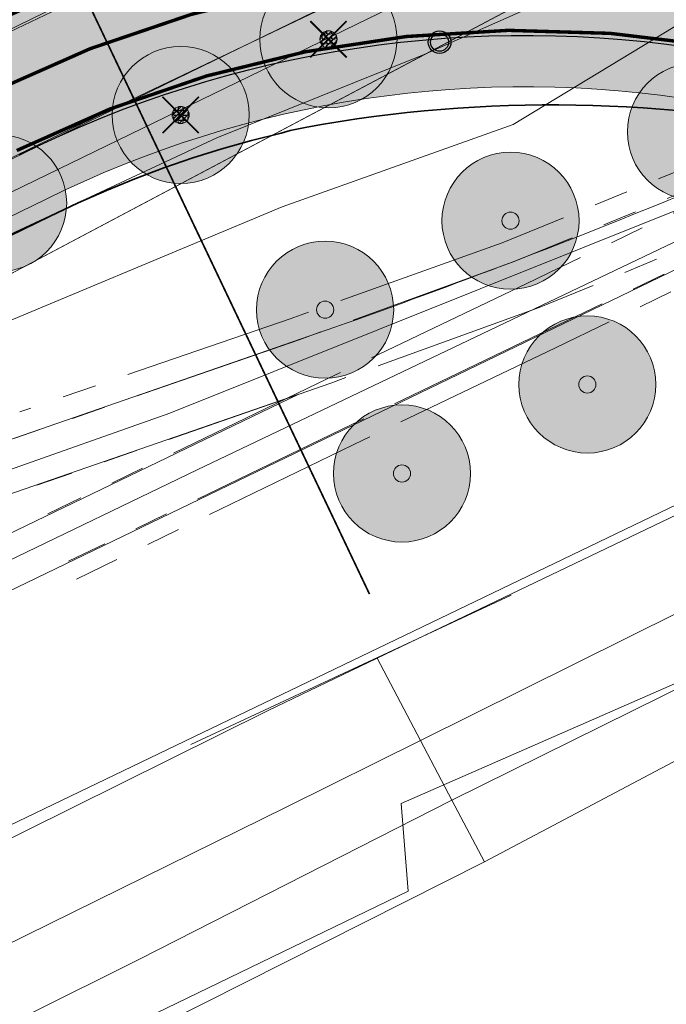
# Model space of a CAD drawing. Header units: metres. Extents: x 163543 to 168130, y 402678 to 405437.
# Tile 59 of 256: x 164428 to 164447, y 403392 to 403420. Entities that reach past the tile are written whole.
import ezdxf

# ---------------------------------------------------------------- set-up
doc = ezdxf.new("R2010")
doc.units = ezdxf.units.M
for name, pattern in [('X-CA190022.004-UO-ALM_Assen$0$AM-AS', [16, 10, -2, 2, -2]), ('X-CA190022.004-UO-DTM inmeting_v0.1$0$AM-AS', [16, 10, -2, 2, -2]), ('X-CA190022.004-UO-TXT_Tekst 1op200$0$AL-TEKENBLADGRENS', [11.5, 2.5, -1.5, 1, -1.5, 1, -1.5, 2.5])]:
    doc.linetypes.add(name, pattern=pattern)
doc.layers.get('0').update_dxf_attribs({"lineweight": 25})
for name, color, linetype, lineweight in [('X-CA190022.004-UO-ALM_Assen$0$N-WE-AM-AS_WEG-G', 10, 'X-CA190022.004-UO-ALM_Assen$0$AM-AS', 25), ('X-CA190022.004-UO-BGT_Ondergrond$0$GE_244_Taludlijn_Lijn_GEM', 253, 'Continuous', 9), ('X-CA190022.004-UO-BGT_Ondergrond$0$GE_251_SPRTrein_as_Lijn_GEM', 253, 'Continuous', 9), ('X-CA190022.004-UO-BGT_Ondergrond$0$GE_316_WGDFietspad_Vlak_GEM', 253, 'Continuous', 9), ('X-CA190022.004-UO-BGT_Ondergrond$0$GE_367_OWGBerm_groenvoorziening_grasenk_GEM', 253, 'Continuous', 9), ('X-CA190022.004-UO-BGT_Ondergrond$0$GE_401_OTDErf_Vlak_GEM', 253, 'Continuous', 9), ('X-CA190022.004-UO-BGT_Ondergrond$0$GE_421_OTDHalfverhard_gravel_Vlak_GEM', 253, 'Continuous', 9), ('X-CA190022.004-UO-BGT_Ondergrond$0$GE_504_WTDWaterloop_sloot_Vlak_GEM', 253, 'Continuous', 9), ('X-CA190022.004-UO-BGT_Ondergrond$0$GE_541_OWTOever_slootkant_Vlak_GEM', 253, 'Continuous', 9), ('X-CA190022.004-UO-DTM inmeting_v0.1$0$B-WE-AM-AS_DWARSLIGGER-G', 246, 'X-CA190022.004-UO-DTM inmeting_v0.1$0$AM-AS', 0), ('X-CA190022.004-UO-DTM inmeting_v0.1$0$B-WE-AM-AS_SPOOR-G', 246, 'X-CA190022.004-UO-DTM inmeting_v0.1$0$AM-AS', 0), ('X-CA190022.004-UO-DTM inmeting_v0.1$0$B-WE-GR-BOOM-S', 246, 'Continuous', 0), ('X-CA190022.004-UO-DTM inmeting_v0.1$0$B-WE-GW-TALUD_KRUIN-G', 246, 'Continuous', 0), ('X-CA190022.004-UO-DTM inmeting_v0.1$0$B-WE-GW-TALUD_TEEN-G', 246, 'Continuous', 0), ('X-CA190022.004-UO-DTM inmeting_v0.1$0$B-WE-VH-VERHARDING_ASFALT-G', 246, 'Continuous', 0), ('X-CA190022.004-UO-DWM_Beplanting$0$N-GV-GR-BOOM_SOLITAIR-G', 92, 'Continuous', 18), ('X-CA190022.004-UO-DWM_Beplanting$0$N-WE-GR-BOOM-S', 90, 'Continuous', 18), ('X-CA190022.004-UO-DWM_Snelfietsroute$0$N-WE-GW-BERM-G', 90, 'Continuous', 18), ('X-CA190022.004-UO-DWM_Snelfietsroute$0$N-WE-VH-KANTVERHARDING-G', 210, 'Continuous', 25), ('X-CA190022.004-UO-DWM_Snelfietsroute$0$N-WE-VW-MARKERING_LANGS_STREEP_DOORGETROKKEN_010-G', 7, 'Continuous', 0), ('X-CA190022.004-UO-GZM_Werkgrens_v0.2$0$N-WE-KG-GRENS_SYSTEEMGRENS-G', 7, 'X-CA190022.004-UO-GZM_Werkgrens_v0.2$0$KG-OG', 35), ('X-CA190022.004-UO-KAD_Percelen$0$B-WE-KG-GRENS_PERCEEL-GV', 150, 'Continuous', 9), ('X-CA190022.004-UO-TXT_Tekst 1op200$0$X-XX-AL-TEKENBLADGRENS-G', 7, 'X-CA190022.004-UO-TXT_Tekst 1op200$0$AL-TEKENBLADGRENS', 35), ('X-CA190022.004-UO-WHM_Putten en kolken combi_v0.1$0$N-WE-RI-PUT_BETON ASFALT-S', 7, 'Continuous', 25)]:
    doc.layers.add(name, color=color, linetype=linetype, lineweight=lineweight)
doc.layers.add('X-CA190022.004-UO-ARC_Arcering$0$N-GV-GR-GRAS-A-200 GRASMENGSEL M1', color=62, linetype='Continuous', lineweight=18, transparency=0.5)
doc.layers.add('X-CA190022.004-UO-ARC_Arcering$0$N-WE-VH-VERHARDING_ASFALT_ROOD-A', color=232, linetype='Continuous', lineweight=0, transparency=0.5)
for name, color, linetype in [('X-CA190022.004-UO-DWM_Beplanting$0$B-WE-GR-BOOM-S AFKOMSTIG UIT DTM_v0.4', 252, 'Continuous'), ('X-CA190022.004-UO-DWM_Beplanting$0$N-GV-GR-GRAS-A-200', 7, 'Continuous'), ('X-CA190022.004-UO-DWM_Beplanting$0$V-WE-GR-BOOM-S', 1, 'Continuous')]:
    doc.layers.add(name, color=color, linetype=linetype)
doc.linetypes.add('X-CA190022.004-UO-GZM_Werkgrens_v0.2$0$KG-OG', pattern='A,5.5,-1.5,[2,NLCS.SHX,S=0.5,R=0,X=0,Y=0],-1.5', length=8.5)

# ---------------------------------------------------------------- blocks, each defined once
blk = doc.blocks.new('X-CA190022.004-UO-DTM inmeting_v0.1$0$boom')
h = blk.add_hatch()
h.set_pattern_fill('ANSI31', color=256, scale=0.13)
h.set_pattern_definition([(45, (0, 0), (-0.2918583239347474, 0.2918583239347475), [])])
h.paths.add_polyline_path([(-1, 0, 1), (1, 0, 1)])
blk.add_circle((0, 0), 1)
blk = doc.blocks.new('X-CA190022.004-UO-DWM_Beplanting$0$sfr nieuwe boom')
at = {"layer": 'X-CA190022.004-UO-DWM_Beplanting$0$N-GV-GR-BOOM_SOLITAIR-G', "transparency": 33554470}
h = blk.add_hatch(color=256, dxfattribs=at)
h.dxf.hatch_style = 1
edge = h.paths.add_edge_path()
edge.add_arc((0, 0), 2, 0, 360)
at = {"layer": 'X-CA190022.004-UO-DWM_Beplanting$0$N-GV-GR-BOOM_SOLITAIR-G'}
h = blk.add_hatch(color=256, dxfattribs=at)
h.dxf.hatch_style = 1
edge = h.paths.add_edge_path()
edge.add_arc((0, 0), 0.25, 0, 360)
for radius in [2, 0.25]:
    blk.add_circle((0, 0), radius, dxfattribs=at)
blk = doc.blocks.new('X-CA190022.004-UO-DWM_Beplanting$0$SGR-BOOM_01-SO')
at = {"linetype": 'ByBlock', "lineweight": 18}
h = blk.add_hatch(color=0, dxfattribs=at)
h.dxf.hatch_style = 1
edge = h.paths.add_edge_path()
edge.add_arc((0, 0), 0.25, 0, 360)
at = {"color": 0, "linetype": 'ByBlock', "lineweight": 18}
for radius in [2, 0.25]:
    blk.add_circle((0, 0), radius, dxfattribs=at)
blk = doc.blocks.new('X-CA190022.004-UO-DWM_Beplanting$0$IMGEOBoom')
at = {"transparency": 33554457}
h = blk.add_hatch(color=256, dxfattribs=at)
h.dxf.hatch_style = 1
edge = h.paths.add_edge_path()
edge.add_arc((0, 0), 100, 0, 360)
edge = h.paths.add_edge_path(flags=17)
edge.add_arc((0, 0), 12.5, 0, 360)
h = blk.add_hatch()
h.set_pattern_fill('ANGLE', color=256)
h.set_pattern_definition([(0, (0, 0), (0, 6.985), [5.08, -1.905]), (90, (0, 0), (-6.985, 4.277078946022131e-16), [5.08, -1.905])])
edge = h.paths.add_edge_path(flags=17)
edge.add_arc((0, 0), 12.5, 0, 360)
at = {"layer": 'X-CA190022.004-UO-DWM_Beplanting$0$N-GV-GR-GRAS-A-200'}
h = blk.add_hatch(color=256, dxfattribs=at)
h.dxf.hatch_style = 1
edge = h.paths.add_edge_path(flags=17)
edge.add_arc((0, 0), 12.5, 0, 360)
at = {"xscale": 50, "yscale": 50, "zscale": 50}
blk.add_blockref('X-CA190022.004-UO-DWM_Beplanting$0$SGR-BOOM_01-SO', (0, 0), dxfattribs=at)
blk = doc.blocks.new('X-CA190022.004-UO-DWM_Beplanting$0$Te verwijderen boom')
at = {"ltscale": 0.1, "const_width": 0.05, "flags": 128}
for points in [[(-0.5303300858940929, 0.5303300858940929), (0.5303300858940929, -0.5303300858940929)], [(0.5303300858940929, 0.5303300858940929), (-0.5303300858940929, -0.5303300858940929)]]:
    blk.add_lwpolyline(points, dxfattribs=at)
blk = doc.blocks.new('X-CA190022.004-UO-WHM_Putten en kolken combi_v0.1$0$N-SRI-PUT_BETON-SO ASFALT')
at = {"lineweight": -3}
for radius in [2, 1.587588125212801]:
    blk.add_circle((0, 0), radius, dxfattribs=at)

msp = doc.modelspace()

# ---------------------------------------------------------------- hatches: boundary and pattern name
at = {"layer": 'X-CA190022.004-UO-ARC_Arcering$0$N-GV-GR-GRAS-A-200 GRASMENGSEL M1'}
h = msp.add_hatch(dxfattribs=at)
h.set_pattern_fill('AGR-GRAS_02-SO', color=256, scale=0.1, pattern_type=2)
h.set_pattern_definition([(0, (0, 0), (1, 1), [0.25, -0.75]), (0, (0.5499999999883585, 0.5999999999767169), (1, 1), [0.25, -0.75]), (90, (0.1000000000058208, 0.3499999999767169), (-1, 1), [0.25, -0.75]), (90, (0.5, 0.7000000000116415), (-1, 1), [0.25, -0.75]), (45, (0.2000000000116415, 0.7000000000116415), (0, 1.000000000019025), [0.25, -1.164213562]), (135, (0.5499999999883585, 0), (-1.000000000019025, 0), [0.25, -1.164213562]), (26.56505119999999, (0.25, 0.2999999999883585), (1.000000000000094, 4.000644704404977e-10), [0.25, -1.986067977]), (26.56505119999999, (0.7000000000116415, 0.7999999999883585), (1.000000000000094, 4.000644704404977e-10), [0.25, -1.986067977]), (63.43494882, (0.7000000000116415, 0), (5.099862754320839e-11, 1.000000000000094), [0.2499999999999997, -1.986067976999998]), (63.43494882, (0.25, 0.4500000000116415), (5.099862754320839e-11, 1.000000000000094), [0.2499999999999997, -1.986067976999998]), (63.43494882, (0.6000000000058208, 0.2000000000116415), (5.099862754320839e-11, 1.000000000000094), [0.2499999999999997, -1.986067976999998]), (116.5650512, (0, 0.5499999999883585), (-4.000648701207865e-10, 1.000000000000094), [0.2499999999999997, -1.986067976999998]), (153.43494882, (0.2000000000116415, 0.1500000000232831), (-1.000000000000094, 5.099898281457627e-11), [0.25, -1.986067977])])
edge = h.paths.add_edge_path()
edge.add_line((164477.9198786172, 403430.682123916), (164477.8331448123, 403430.8623383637))
edge.add_line((164477.8331448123, 403430.8623383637), (164478.0980021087, 403430.9898091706))
edge.add_line((164478.0980021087, 403430.9898091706), (164477.5572029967, 403431.5318702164))
edge.add_arc((164490.2134185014, 403443.6178211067), 17.49999999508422, 221.7040940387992, 223.6796640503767, ccw=False)
edge.add_line((164477.1480821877, 403431.9753562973), (164468.2774706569, 403427.7060987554))
edge.add_arc((164454.6168963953, 403456.0898742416), 31.50000000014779, 260.5963409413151, 295.70063201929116, ccw=False)
edge.add_arc((164443.1796800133, 403387.03199586), 38.49857487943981, 80.59600673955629, 116.5897901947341)
edge.add_line((164425.9477276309, 403421.4587308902), (164426.6171826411, 403420.1201368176))
edge.add_arc((164443.1794105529, 403386.9976197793), 37.03253337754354, 80.596894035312, 116.56639265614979, ccw=False)
edge.add_arc((164454.6168963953, 403456.0898742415), 33.00000000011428, 260.6046206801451, 295.7006320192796)
edge.add_line((164468.9279741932, 403426.3544903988), (164477.9198786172, 403430.682123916))
h = msp.add_hatch(dxfattribs=at)
h.set_pattern_fill('AGR-GRAS_02-SO', color=256, scale=0.1, pattern_type=2)
h.set_pattern_definition([(0, (0, 0), (1, 1), [0.25, -0.75]), (0, (0.5499999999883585, 0.5999999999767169), (1, 1), [0.25, -0.75]), (90, (0.1000000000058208, 0.3499999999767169), (-1, 1), [0.25, -0.75]), (90, (0.5, 0.7000000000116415), (-1, 1), [0.25, -0.75]), (45, (0.2000000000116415, 0.7000000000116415), (0, 1.000000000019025), [0.25, -1.164213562]), (135, (0.5499999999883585, 0), (-1.000000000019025, 0), [0.25, -1.164213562]), (26.56505119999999, (0.25, 0.2999999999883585), (1.000000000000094, 4.000644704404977e-10), [0.25, -1.986067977]), (26.56505119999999, (0.7000000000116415, 0.7999999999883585), (1.000000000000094, 4.000644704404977e-10), [0.25, -1.986067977]), (63.43494882, (0.7000000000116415, 0), (5.099862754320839e-11, 1.000000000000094), [0.2499999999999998, -1.986067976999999]), (63.43494882, (0.25, 0.4500000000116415), (5.099862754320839e-11, 1.000000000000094), [0.2499999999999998, -1.986067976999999]), (63.43494882, (0.6000000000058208, 0.2000000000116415), (5.099862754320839e-11, 1.000000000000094), [0.2499999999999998, -1.986067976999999]), (116.5650512, (0, 0.5499999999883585), (-4.000648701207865e-10, 1.000000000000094), [0.2499999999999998, -1.986067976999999]), (153.43494882, (0.2000000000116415, 0.1500000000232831), (-1.000000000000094, 5.099898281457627e-11), [0.25, -1.986067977])])
edge = h.paths.add_edge_path()
edge.add_line((164471.313153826, 403421.3985930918), (164482.7709181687, 403426.9129983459))
edge.add_line((164482.7709181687, 403426.9129983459), (164482.5024519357, 403427.1454897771))
edge.add_line((164482.5024519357, 403427.1454897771), (164481.7014991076, 403427.8410327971))
edge.add_line((164481.7014991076, 403427.8410327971), (164481.6841321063, 403427.8326743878))
edge.add_line((164481.6841321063, 403427.8326743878), (164481.5973983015, 403428.0128888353))
edge.add_line((164481.5973983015, 403428.0128888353), (164470.6626502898, 403422.7502014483))
edge.add_arc((164454.6168963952, 403456.0898742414), 37.00000000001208, 260.59634094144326, 295.7006320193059, ccw=False)
edge.add_arc((164443.1794430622, 403387.0017633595), 33.02844012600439, 80.60411488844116, 116.5691651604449)
edge.add_line((164428.4065544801, 403416.5422376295), (164429.0788023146, 403415.1980592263))
edge.add_arc((164443.1796778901, 403387.0317249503), 31.49884249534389, 80.59600917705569, 116.5938618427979, ccw=False)
edge.add_arc((164454.6168963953, 403456.0898742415), 38.5000000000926, 260.5963409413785, 295.7006320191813)
at = {"layer": 'X-CA190022.004-UO-ARC_Arcering$0$N-WE-VH-VERHARDING_ASFALT_ROOD-A'}
h = msp.add_hatch(color=256, dxfattribs=at)
h.dxf.hatch_style = 1
edge = h.paths.add_edge_path()
edge.add_line((164481.5973983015, 403428.0128888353), (164483.3995427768, 403428.8802268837))
edge.add_line((164483.3995427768, 403428.8802268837), (164483.6958866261, 403429.0228515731))
edge.add_line((164483.6958866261, 403429.0228515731), (164480.4067638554, 403431.8790147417))
edge.add_line((164480.4067638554, 403431.8790147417), (164479.7220230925, 403431.5494619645))
edge.add_line((164479.7220230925, 403431.5494619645), (164477.9198786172, 403430.6821239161))
edge.add_line((164477.9198786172, 403430.6821239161), (164468.9279741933, 403426.354490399))
edge.add_arc((164454.6168963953, 403456.0898742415), 33.00000000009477, 260.59634094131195, 295.70063201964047, ccw=False)
edge.add_arc((164443.1794105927, 403386.9976196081), 37.03253354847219, 80.60427228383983, 116.5663925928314)
edge.add_line((164426.6171826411, 403420.1201368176), (164428.4065544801, 403416.5422376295))
edge.add_arc((164443.1794432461, 403387.001762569), 33.02844091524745, 80.59542373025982, 116.5691648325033, ccw=False)
edge.add_arc((164454.6168963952, 403456.0898742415), 37.00000000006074, 260.6040996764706, 295.7006320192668)
edge.add_line((164470.6626502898, 403422.7502014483), (164481.5973983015, 403428.0128888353))

# ---------------------------------------------------------------- linework, layer by layer
at = {"layer": 'X-CA190022.004-UO-ALM_Assen$0$N-WE-AM-AS_WEG-G', "linetype": 'X-CA190022.004-UO-ALM_Assen$0$AM-AS', "lineweight": 18, "flags": 128}
msp.add_lwpolyline([(163996.3336493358, 403048.7078805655), (164190.428417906, 403269.7022139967, -0.04248648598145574), (164203.1301038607, 403281.900647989, -0.05950783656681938), (164394.9099900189, 403402.509361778, 0.004627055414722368), (164427.6093375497, 403418.3764426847, -0.1575725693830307), (164448.8982825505, 403421.5602137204, 0.1543805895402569), (164469.7953122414, 403424.5523459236), (164600.3150897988, 403487.369046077, -0.2096911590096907), (164620.3886000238, 403488.0752802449, 0.2093307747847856), (164640.4309921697, 403488.7665643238), (164764.0180252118, 403548.0366099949, -0.1493007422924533), (164778.4568812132, 403550.2301690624, 0.1996996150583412), (164797.0707545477, 403554.9547108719), (164807.4367029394, 403562.7175400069, 0.08719858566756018), (164813.3612815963, 403569.0256351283, -0.1361873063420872), (164823.4135919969, 403577.8419746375), (165121.4265764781, 403721.5335502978), (165178.771774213, 403748.854454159, -0.02762787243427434), (165181.3258110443, 403749.9024284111), (165206.7023570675, 403758.7117965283, -0.2281753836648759), (165222.2156522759, 403756.92710106, 0.2625260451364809), (165239.8769326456, 403756.0478409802), (165316.357038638, 403794.2949912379, -0.002955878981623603), (165321.6599724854, 403796.9078754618), (165454.6760993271, 403861.4737105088, 0.2337197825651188), (165465.5419418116, 403875.4828331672), (165466.0393278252, 403877.9301751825, -0.1382469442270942), (165476.4672373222, 403898.1944094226), (165483.3232835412, 403905.5400790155), (165502.0132482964, 403925.3181215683, 0.00270083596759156), (165511.6266676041, 403935.5312913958), (165520.3237442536, 403945.4553072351), (165525.6923273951, 403951.3658801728), (165530.615228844, 403956.3669465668, -0.06780363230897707), (165540.3856813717, 403964.2784885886), (165579.0076054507, 403987.5663360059, 0.233996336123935), (165587.6067037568, 404001.0272668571, -0.2578877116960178), (165597.6306713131, 404015.2620702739), (165668.8061252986, 404049.8624576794, 0.1241179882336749), (165680.9653913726, 404060.0928790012), (165692.909929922, 404076.6706676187, -0.3303788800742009), (165732.6456350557, 404089.3227425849, 0.1846113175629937), (165745.4916128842, 404089.77497305), (165892.3246628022, 404151.9071568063, 0.02506743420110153), (165914.8777454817, 404162.8133820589, -0.01071744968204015), (165924.3873477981, 404167.7535043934), (166007.5697587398, 404208.726249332, -0.0190725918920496), (166018.0170805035, 404213.3859907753, -0.1041133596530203), (166035.0595171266, 404216.3802910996), (166071.3637979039, 404215.1615490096, 0.1209432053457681), (166079.7626728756, 404216.9267814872), (166253.1152813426, 404300.2121870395, 0.1370197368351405), (166261.20282629, 404307.3086689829, -0.1370657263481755), (166269.2936265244, 404314.4067145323), (166458.0553023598, 404405.0532937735, -0.05495898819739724), (166465.292640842, 404407.5962293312), (166474.0115951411, 404409.6200769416, 0.05512116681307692), (166477.7441475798, 404410.9329152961), (166509.8455300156, 404426.3741046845, 0.06706615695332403), (166514.3066309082, 404429.3114036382, -0.06727732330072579), (166518.7828901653, 404432.2559861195), (166556.6686702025, 404450.4403351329, -0.01732068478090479), (166566.1850069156, 404454.6088799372, 0.01660197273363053), (166575.3124233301, 404458.5914386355), (166597.7510003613, 404469.2822299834, 0.1329779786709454), (166635.0885808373, 404501.3122219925, -0.04027287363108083), (166645.1747246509, 404513.8395784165), (166648.1959423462, 404517.0287349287, -0.07202746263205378), (166677.0195985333, 404539.8000358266), (166677.2461273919, 404539.9311914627, -0.08933287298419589), (166717.8167622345, 404554.585755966), (166734.2901361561, 404557.3869827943, 0.1628042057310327), (166748.2749261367, 404564.8680743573, -0.09224986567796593), (166757.8833526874, 404571.8738470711), (166814.8951966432, 404599.1350634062, -0.03237137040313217), (166817.2963922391, 404600.0977793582), (166825.540090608, 404602.7984847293, 0.08309599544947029), (166832.8509500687, 404606.6269308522, -0.05104093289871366), (166841.5511306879, 404611.9158900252), (166891.2886605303, 404635.588563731, -0.1080348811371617), (166898.7767261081, 404637.3338670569), (166928.2421893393, 404637.7391838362, 0.2092685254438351), (166941.3852138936, 404643.7086926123, -0.026762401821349), (166980.5363273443, 404682.8606394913, -0.02619809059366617), (167007.2291239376, 404704.4245627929, -0.01999349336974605), (167033.130253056, 404721.6599794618), (167034.9329898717, 404722.7582272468, -0.02850178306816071), (167071.4851403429, 404742.2630184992), (167095.8874986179, 404753.5487719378, 0.06107887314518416), (167112.4352643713, 404763.8129514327, -0.01637972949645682), (167116.3416166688, 404766.7484785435), (167122.4960900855, 404771.0654386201, -0.09347324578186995), (167132.2396271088, 404775.4785245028), (167140.6213436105, 404777.519708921, -0.05617792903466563), (167157.1982762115, 404779.6303146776), (167189.7312216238, 404780.098905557, -0.09129081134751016), (167196.1584139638, 404779.0110158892), (167222.3067585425, 404769.4734945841, 0.2038372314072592), (167236.3782206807, 404770.2117075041, 0.01782615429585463), (167328.8315635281, 404819.5522006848), (167395.6774769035, 404858.3489080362, 0.03125557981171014), (167406.0672886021, 404865.2809112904), (167511.4690776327, 404945.5504878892)], format="xyb", dxfattribs=at)
at = {"layer": 'X-CA190022.004-UO-BGT_Ondergrond$0$GE_244_Taludlijn_Lijn_GEM'}
msp.add_line((164453.447, 403426.482), (164418.343, 403407.883), dxfattribs=at)
at = {"layer": 'X-CA190022.004-UO-BGT_Ondergrond$0$GE_251_SPRTrein_as_Lijn_GEM'}
for p, q in [((164432.791, 403409.005), (164459.393, 403419.6770000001)), ((164433.595, 403407.355), (164459.393, 403419.6770000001)), ((164404.05, 403392.21), (164458.617, 403418.539)), ((164437.611, 403411.5140000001), (164425.549, 403407.343)), ((164436.553, 403409.561), (164402.38, 403393.08)), ((164426.047, 403405.928), (164436.553, 403409.561)), ((164420.642, 403404.717), (164432.791, 403409.005)), ((164391.745, 403387.167), (164433.595, 403407.355))]:
    msp.add_line(p, q, dxfattribs=at)
at = {"layer": 'X-CA190022.004-UO-BGT_Ondergrond$0$GE_251_SPRTrein_as_Lijn_GEM', "extrusion": (0, 0, -1)}
msp.add_arc((-164364.2590796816, 403618.7336801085), 219.8192440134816, 244.7653009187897, 250.5069820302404, dxfattribs=at)
at = {"layer": 'X-CA190022.004-UO-BGT_Ondergrond$0$GE_316_WGDFietspad_Vlak_GEM', "flags": 128}
for points in [[(164320.04, 403364.5300000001), (164331.41, 403371.01), (164357.53, 403385.5300000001), (164366.62, 403390.14), (164389.014, 403401.122), (164392.63, 403402.895), (164397.33, 403405.2), (164445.43, 403428.64), (164451.991, 403431.556), (164460.333, 403435.32), (164470.225, 403439.862)], [(164446.97, 403425.58), (164399.07, 403402.26), (164372.83, 403389.33), (164350.72, 403377.56), (164333.1, 403368.0400000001), (164321.95, 403361.65)]]:
    msp.add_lwpolyline(points, dxfattribs=at)
at = {"layer": 'X-CA190022.004-UO-BGT_Ondergrond$0$GE_367_OWGBerm_groenvoorziening_grasenk_GEM', "flags": 128}
for points in [[(164470.225, 403439.862), (164460.333, 403435.32), (164451.991, 403431.556), (164445.43, 403428.64), (164397.33, 403405.2), (164392.63, 403402.895), (164389.014, 403401.122)], [(164136.762, 403226.328), (164137.681, 403227.058), (164154.717, 403240.595), (164179.581, 403260.6550000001), (164183.17, 403263.55), (164218.15, 403291.31), (164235.99, 403304.7900000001), (164243.405, 403310.219), (164247.56, 403313.26), (164252.819, 403316.997), (164260.03, 403322.12), (164268.56, 403327.98), (164276.38, 403333.21), (164299.08, 403347.8500000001), (164321.95, 403361.65), (164333.1, 403368.0400000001), (164350.72, 403377.56), (164372.83, 403389.33), (164399.07, 403402.26), (164446.97, 403425.58), (164458.26, 403430.62), (164461.749, 403432.244), (164473.316, 403437.484)], [(164453.447, 403426.482), (164418.343, 403407.883), (164405.774, 403401.616), (164393.255, 403395.423), (164379.112, 403388.334), (164366.676, 403382.161), (164338.225, 403366.811), (164327.291, 403360.547), (164306.875, 403348.529), (164295.285, 403341.33), (164281.893, 403332.496), (164265.634, 403321.347), (164239.848, 403303.124), (164224.258, 403291.345), (164208.266, 403279.037), (164194.822, 403268.535), (164179.256, 403255.8890000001), (164165.951, 403244.025), (164160.088, 403238.658), (164155.081, 403234.074), (164150.561, 403230.11), (164146.709, 403226.642), (164139.364, 403219.716), (164136.597, 403223.292)]]:
    msp.add_lwpolyline(points, dxfattribs=at)
at = {"layer": 'X-CA190022.004-UO-BGT_Ondergrond$0$GE_401_OTDErf_Vlak_GEM', "flags": 128}
msp.add_lwpolyline([(164318.271, 403328.928), (164328.944, 403335.567), (164339.738, 403342.06), (164352.683, 403349.048), (164364.941, 403355.6170000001), (164377.549, 403362.178), (164391.056, 403369.382), (164407.491, 403377.871), (164427.97, 403388.858), (164441.975, 403395.917), (164452.283, 403401.37), (164453.126, 403403.335), (164455.882, 403405.808), (164461.191, 403409.172), (164471.709, 403413.607), (164476.252, 403415.868), (164480.879, 403417.646)], dxfattribs=at)
at = {"layer": 'X-CA190022.004-UO-BGT_Ondergrond$0$GE_421_OTDHalfverhard_gravel_Vlak_GEM', "flags": 128}
for points in [[(164165.951, 403244.025), (164179.256, 403255.8890000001), (164194.822, 403268.535), (164208.266, 403279.037), (164224.258, 403291.345), (164239.848, 403303.124), (164265.634, 403321.347), (164281.893, 403332.496), (164295.285, 403341.33), (164306.875, 403348.529), (164327.291, 403360.547), (164338.225, 403366.811), (164366.676, 403382.161), (164379.112, 403388.334), (164393.255, 403395.423), (164405.774, 403401.616), (164418.343, 403407.883), (164453.447, 403426.482), (164456.675, 403428.038), (164465.477, 403431.918), (164467.948, 403432.656), (164471.335, 403432.326), (164477.915, 403429.509), (164481.182, 403421.899)], [(164479.789, 403421.948), (164478.772, 403421.491), (164473.863, 403419.286), (164458.271, 403411.732), (164451.965, 403408.12), (164448.528, 403406.504), (164438.845, 403401.859), (164435.646, 403400.325), (164404.334, 403384.783)]]:
    msp.add_lwpolyline(points, dxfattribs=at)
at = {"layer": 'X-CA190022.004-UO-BGT_Ondergrond$0$GE_504_WTDWaterloop_sloot_Vlak_GEM', "flags": 128}
for points in [[(164451.43, 403404.167), (164451.628, 403403.816), (164451.65, 403403.217), (164451.55, 403402.92), (164441.025, 403397.721), (164440.108, 403399.462), (164450.664, 403404.7040000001), (164451.269, 403404.452), (164451.43, 403404.167)], [(164306.38, 403328.462), (164329.572, 403342.458), (164353.085, 403355.5400000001), (164370.775, 403364.872), (164389.322, 403374.292), (164407.628, 403383.327), (164425.126, 403392.066), (164436.189, 403397.516), (164440.108, 403399.462), (164441.025, 403397.721), (164431.907, 403393.0790000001), (164418.83, 403386.562), (164404.407, 403378.75), (164387.325, 403370.1060000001)]]:
    msp.add_lwpolyline(points, dxfattribs=at)
at = {"layer": 'X-CA190022.004-UO-BGT_Ondergrond$0$GE_541_OWTOever_slootkant_Vlak_GEM', "flags": 128}
for points in [[(164471.709, 403413.607), (164461.191, 403409.172), (164455.882, 403405.808), (164453.126, 403403.335), (164452.283, 403401.37), (164441.975, 403395.917), (164441.025, 403397.721), (164451.55, 403402.92), (164451.65, 403403.217), (164451.628, 403403.816), (164451.43, 403404.167), (164451.269, 403404.452), (164450.664, 403404.7040000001), (164440.108, 403399.462), (164438.845, 403401.859), (164448.528, 403406.504), (164451.965, 403408.12), (164458.271, 403411.732), (164473.863, 403419.286), (164478.772, 403421.491), (164479.789, 403421.948)], [(164315.411, 403337.796), (164330.106, 403346.3290000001), (164342.639, 403352.83), (164364.838, 403364.953), (164384.642, 403375.1000000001), (164404.334, 403384.783), (164435.646, 403400.325), (164438.845, 403401.859), (164440.108, 403399.462), (164436.189, 403397.516), (164425.126, 403392.066), (164407.628, 403383.327), (164389.322, 403374.292), (164370.775, 403364.872), (164353.085, 403355.5400000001), (164329.572, 403342.458), (164306.38, 403328.462)], [(164324.724, 403335.424), (164340.757, 403344.812), (164355.733, 403353.081), (164387.325, 403370.1060000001), (164404.407, 403378.75), (164418.83, 403386.562), (164431.907, 403393.0790000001), (164441.025, 403397.721), (164441.975, 403395.917)], [(164441.975, 403395.917), (164427.97, 403388.858), (164407.491, 403377.871), (164391.056, 403369.382), (164377.549, 403362.178), (164364.941, 403355.6170000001), (164352.683, 403349.048), (164339.738, 403342.06), (164328.944, 403335.567), (164318.271, 403328.928)]]:
    msp.add_lwpolyline(points, dxfattribs=at)
at = {"layer": 'X-CA190022.004-UO-DTM inmeting_v0.1$0$B-WE-AM-AS_DWARSLIGGER-G', "ltscale": 0.5}
for p, q in [((164451.6869999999, 403417.727, 9.923), (164442.4879999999, 403413.9819999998, 9.942)), ((164452.8119999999, 403415.1639999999, 9.925), (164444.0430000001, 403410.9130000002, 9.942)), ((164442.4879999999, 403413.9819999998, 9.942), (164436.2999999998, 403411.7609999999, 9.955)), ((164436.2999999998, 403411.7609999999, 9.955), (164428.4180000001, 403409.0449999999, 9.946)), ((164444.0430000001, 403410.9130000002, 9.942), (164438.446, 403408.2340000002, 9.952)), ((164438.446, 403408.2340000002, 9.952), (164430.0729999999, 403404.1689999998, 9.969))]:
    msp.add_line(p, q, dxfattribs=at)
at = {"layer": 'X-CA190022.004-UO-DTM inmeting_v0.1$0$B-WE-AM-AS_SPOOR-G', "ltscale": 0.5}
for p, q in [((164451.9279999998, 403417.1720000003, 10.105), (164442.8450000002, 403413.429, 10.118)), ((164451.9870000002, 403417.0120000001, 10.104), (164443.1899999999, 403412.7820000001, 10.119)), ((164452.537, 403415.787, 10.107), (164443.5750000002, 403412.088, 10.12)), ((164452.6239999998, 403415.656, 10.107), (164443.8569999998, 403411.449, 10.123)), ((164442.8450000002, 403413.429, 10.118), (164436.5630000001, 403411.1510000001, 10.13)), ((164443.1899999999, 403412.7820000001, 10.119), (164437.4019999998, 403410.0150000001, 10.123)), ((164443.5750000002, 403412.088, 10.12), (164437.4909999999, 403409.8840000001, 10.124)), ((164443.8569999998, 403411.449, 10.123), (164438.1039999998, 403408.676, 10.127)), ((164436.5630000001, 403411.1510000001, 10.13), (164428.2710000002, 403408.2749999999, 10.124)), ((164437.4019999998, 403410.0150000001, 10.123), (164429.236, 403406.071, 10.128)), ((164437.4909999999, 403409.8840000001, 10.124), (164428.909, 403406.9029999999, 10.125)), ((164438.1039999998, 403408.676, 10.127), (164429.8399999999, 403404.6859999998, 10.133))]:
    msp.add_line(p, q, dxfattribs=at)
at = {"layer": 'X-CA190022.004-UO-DTM inmeting_v0.1$0$B-WE-GW-TALUD_KRUIN-G'}
msp.add_polyline3d([(164426.3849999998, 403410.9870000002, 9.664), (164436.0699999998, 403415.0240000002, 9.624), (164442.8130000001, 403417.4330000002, 9.67), (164448.7620000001, 403421.0329999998, 9.586)], dxfattribs=at)
at = {"layer": 'X-CA190022.004-UO-DTM inmeting_v0.1$0$B-WE-GW-TALUD_TEEN-G'}
for points in [[(164425.307, 403412.9070000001, 8.948), (164434.1669999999, 403417.04, 8.957), (164440.216, 403419.4679999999, 9.135), (164445.5490000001, 403421.8399999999, 9.116), (164451.2799999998, 403424.8629999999, 9.245), (164457.6630000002, 403428.003, 9.326), (164463.452, 403430.8939999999, 9.362), (164466.9569999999, 403432.6490000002, 9.53), (164473.9789999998, 403433.682, 9.853)], [(164433.4079999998, 403399.3459999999, 9.655), (164442.7579999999, 403403.6970000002, 9.638)]]:
    msp.add_polyline3d(points, dxfattribs=at)
at = {"layer": 'X-CA190022.004-UO-DTM inmeting_v0.1$0$B-WE-VH-VERHARDING_ASFALT-G'}
for points in [[(164454.6910000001, 403432.6910000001, 9.203), (164447.0630000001, 403429.2089999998, 9.078), (164438.6850000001, 403425.2519999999, 8.924), (164430.1710000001, 403421.1189999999, 8.866), (164422.8029999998, 403417.6030000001, 8.858)], [(164456.1490000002, 403429.7050000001, 9.172), (164448.4330000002, 403426.193, 9.026), (164440.139, 403422.2000000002, 8.875), (164431.4589999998, 403418.0529999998, 8.812), (164424.2999999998, 403414.5899999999, 8.806)]]:
    msp.add_polyline3d(points, dxfattribs=at)
at = {"layer": 'X-CA190022.004-UO-DWM_Snelfietsroute$0$N-WE-GW-BERM-G', "flags": 128}
for points in [[(164429.1663706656, 403415.2418537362, -0.1575725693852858), (164448.326421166, 403418.1072476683, 0.1543805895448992), (164471.313153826, 403421.3985930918), (164484.7346649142, 403427.8581125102)], [(164202.9412330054, 403277.2335011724, -0.009658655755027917), (164205.8160218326, 403279.6068485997), (164219.0684970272, 403290.1239644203), (164236.8852574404, 403303.5864044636), (164244.2911253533, 403309.0087182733), (164248.4374290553, 403312.043353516), (164253.6878635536, 403315.7742669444), (164260.8891058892, 403320.8903346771), (164269.4016585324, 403326.738348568), (164277.2034957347, 403331.956201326), (164299.8741522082, 403346.5772766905), (164322.7104983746, 403360.3569696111), (164333.8295477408, 403366.7292319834), (164351.4289474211, 403376.2381017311), (164373.5141036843, 403387.9948764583), (164399.7298073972, 403400.9129042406), (164429.1663706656, 403415.2418537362)]]:
    msp.add_lwpolyline(points, format="xyb", dxfattribs=at)
at = {"layer": 'X-CA190022.004-UO-DWM_Snelfietsroute$0$N-WE-VH-KANTVERHARDING-G', "flags": 128}
for points in [[(164426.6206964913, 403420.1218475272, -0.1581897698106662), (164449.2250604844, 403423.5333371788, 0.1543805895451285), (164468.9279741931, 403426.3544903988), (164478.8191707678, 403431.1148587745)], [(164428.4074814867, 403416.5428824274, -0.1582115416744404), (164448.5715046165, 403419.5870902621, 0.1543805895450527), (164470.6626502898, 403422.7502014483), (164482.4965026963, 403428.4460139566)]]:
    msp.add_lwpolyline(points, format="xyb", dxfattribs=at)
at = {"layer": 'X-CA190022.004-UO-DWM_Snelfietsroute$0$N-WE-VW-MARKERING_LANGS_STREEP_DOORGETROKKEN_010-G', "const_width": 0.1, "flags": 128}
for points in [[(164426.7863343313, 403420.0332968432, -0.1575725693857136), (164449.2005521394, 403423.3853529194, 0.1543805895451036), (164468.9930245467, 403426.2193295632), (164479.8026972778, 403431.4218205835)], [(164427.4970486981, 403418.3217930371), (164427.6093375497, 403418.3764426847, -0.1575725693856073), (164448.8982825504, 403421.5602137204, 0.1543805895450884), (164469.7953122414, 403424.5523459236), (164481.8400258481, 403430.3492387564)]]:
    msp.add_lwpolyline(points, format="xyb", dxfattribs=at)
at = {"layer": 'X-CA190022.004-UO-DWM_Snelfietsroute$0$N-WE-VW-MARKERING_LANGS_STREEP_DOORGETROKKEN_010-G', "flags": 128}
msp.add_lwpolyline([(164428.3265654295, 403416.6703207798, 0.1, 0.1, -0.1583212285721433), (164448.5960129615, 403419.7350745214, 0.1, 0.1, 0.1543805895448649), (164470.5975999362, 403422.8853622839, 0.1, 0.1, 0), (164481.5323479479, 403428.1480496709, 0.1, 0.1, 0), (164483.3344924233, 403429.0153877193, 0, 0, 0)], format="xyseb", dxfattribs=at)
at = {"layer": 'X-CA190022.004-UO-GZM_Werkgrens_v0.2$0$N-WE-KG-GRENS_SYSTEEMGRENS-G', "ltscale": 0.2, "flags": 128}
msp.add_lwpolyline([(164202.4471839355, 403276.2612616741, -0.007014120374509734), (164204.6842424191, 403278.1944806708), (164207.7316017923, 403280.6309342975), (164216.350955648, 403287.4712219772), (164219.0035534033, 403289.434108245), (164219.3746627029, 403289.7286192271), (164237.1836765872, 403303.1852059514), (164244.5865004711, 403308.605291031), (164248.7299054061, 403311.6378046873), (164253.9774847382, 403315.3666892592), (164261.1754745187, 403320.480446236), (164269.6822113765, 403326.3244647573), (164277.4779943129, 403331.5382684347), (164300.138869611, 403346.1530355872), (164322.9639978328, 403359.9259594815), (164334.0727303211, 403366.2923093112), (164351.6652632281, 403375.7974689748), (164373.7421382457, 403387.5498352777), (164399.9497431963, 403400.4638723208), (164429.2801321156, 403414.7433017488), (164430.1235736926, 403415.1409833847), (164430.9478262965, 403415.506283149), (164431.7770699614, 403415.8458020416), (164432.615246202, 403416.1613381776), (164433.4616619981, 403416.4526584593), (164434.3156183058, 403416.7195497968), (164435.1764106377, 403416.9618192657), (164436.0433296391, 403417.1792942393), (164436.3055164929, 403417.2587681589, -0.09982065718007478), (164451.9815185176, 403417.1790174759, 0.1310872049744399), (164471.5299883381, 403420.9480569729), (164482.532673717, 403426.2434413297), (164490.6930660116, 403418.7998493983), (164492.5861501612, 403419.7065134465), (164495.4035730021, 403416.5299918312, -0.01010042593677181), (164498.0738503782, 403413.5363083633), (164499.3853029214, 403412.0048366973), (164502.2759065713, 403408.6525450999), (164509.274412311, 403412.9480533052), (164511.7682141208, 403416.4610208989), (164509.1861236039, 403420.2014103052, -0.1750361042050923), (164509.3210798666, 403422.1351258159, -0.1801291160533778), (164510.5166693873, 403423.4312866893), (164518.8245311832, 403427.3151248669), (164545.0302416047, 403439.9269191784), (164571.6953268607, 403452.7535489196), (164577.9552917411, 403456.0641072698), (164591.4716804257, 403464.141949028), (164595.4462846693, 403466.1591353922), (164599.4311747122, 403468.181541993), (164600.8539115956, 403468.8630628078), (164605.9399590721, 403471.2415379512), (164622.0164705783, 403477.7583811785), (164627.272938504, 403479.8886915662), (164631.9472826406, 403481.9048786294), (164633.2674407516, 403482.5385622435, 0.08477773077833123), (164642.6089981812, 403485.3796505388), (164759.3320802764, 403541.3864717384), (164770.9742443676, 403544.8150730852), (164773.2724307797, 403545.3968587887), (164787.8865800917, 403542.289629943), (164789.8994408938, 403542.3802139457), (164793.2522167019, 403543.0482871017), (164800.2402211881, 403546.8141014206), (164803.6710322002, 403549.3659814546), (164804.7740494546, 403550.3596960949), (164806.982937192, 403547.3873851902), (164807.9070396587, 403546.1989325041), (164811.8704722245, 403549.2807697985), (164810.9532731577, 403550.4603442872), (164809.5116547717, 403552.4057701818), (164808.342669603, 403553.5746866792), (164810.0239640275, 403555.0893745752), (164807.82693957, 403558.0124714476), (164809.8344029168, 403559.5158162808, 0.08719858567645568), (164816.7069141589, 403566.8332066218, -0.1361886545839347), (164825.1509550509, 403574.2389801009), (164897.951587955, 403609.3404576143), (164931.0926747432, 403625.3204994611), (165054.7836542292, 403684.9604895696), (165123.1554235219, 403717.9264497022), (165148.5663854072, 403730.0329638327), (165175.6541256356, 403740.4784873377), (165188.1464371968, 403744.8235939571), (165187.6324323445, 403748.0918636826), (165185.2580450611, 403754.9315992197), (165180.037890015, 403753.6894865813, 0.02784581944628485), (165177.0513383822, 403752.4655620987), (165119.6977294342, 403725.1406508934), (165051.3091062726, 403692.1665645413), (164927.6180512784, 403632.5265380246), (164894.4771003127, 403616.5465616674), (164821.6764674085, 403581.445084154, 0.1361886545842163), (164810.015649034, 403571.2180636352, -0.08719858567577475), (164805.0390029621, 403565.919263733), (164803.0203514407, 403564.4075403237), (164799.415410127, 403569.2038422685), (164798.6149812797, 403568.6044188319), (164797.8152444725, 403568.0055136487), (164797.2158194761, 403568.8059445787), (164793.3705278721, 403565.9262908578), (164793.9699528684, 403565.1258599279), (164792.3761302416, 403563.932281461), (164795.8845084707, 403559.0636660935, -0.2015476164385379), (164780.0971775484, 403554.0570161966, 0.07565561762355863), (164771.1691888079, 403553.9823458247, -0.009754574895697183), (164764.0749090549, 403552.5358596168), (164754.2863395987, 403547.7986438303), (164747.4743492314, 403544.6063578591), (164708.340445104, 403525.5831572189), (164686.2179063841, 403515.3649846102), (164675.1479613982, 403509.8647663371), (164663.5244613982, 403504.2582663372), (164644.326586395, 403495.0707073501), (164639.4929121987, 403492.7230557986), (164638.2008723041, 403492.1265410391, -0.2018182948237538), (164621.8461223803, 403491.8003317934, 0.2094978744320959), (164598.5804137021, 403490.9733350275), (164556.1572466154, 403470.5661522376), (164536.2994594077, 403461.0079530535), (164516.3183906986, 403451.407959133), (164508.2317351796, 403447.5121291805), (164500.1867564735, 403443.6421835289), (164497.2033634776, 403443.0084814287), (164495.0902549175, 403442.27400261, 0.1307944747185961), (164492.913084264, 403444.8114515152), (164488.4347408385, 403447.8854838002), (164494.8986629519, 403449.8350294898), (164490.3149407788, 403452.2328764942), (164484.4843242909, 403450.5971355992, -0.07642678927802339), (164479.7480917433, 403454.7225616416), (164478.7991556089, 403455.8572518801), (164474.9179570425, 403452.9617439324), (164457.3434499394, 403473.5656706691), (164451.2568614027, 403468.374000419), (164465.5190818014, 403451.6533184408, -0.484296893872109), (164464.8169442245, 403448.1132255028), (164461.4164168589, 403446.3937776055), (164463.8934237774, 403441.7698684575), (164464.9162194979, 403439.6136052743), (164433.0167582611, 403424.6830765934, 0.0516595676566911), (164425.3001219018, 403421.7033575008), (164396.430770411, 403407.6483830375), (164370.0935852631, 403394.670494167), (164347.8842103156, 403382.8475930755), (164330.1818090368, 403373.2830720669), (164318.9080065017, 403366.8221215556), (164295.9033911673, 403352.9408932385), (164273.0860170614, 403338.2251946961), (164265.1933658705, 403332.9466057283), (164256.5935764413, 403327.0386612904), (164249.3435457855, 403321.8879322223), (164244.0502837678, 403318.1265859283), (164239.8604985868, 403315.0601269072), (164232.4089702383, 403309.6043821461), (164214.4760118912, 403296.0541423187), (164201.2887743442, 403285.5887988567, 0.01213108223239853), (164197.4136132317, 403282.3572203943)], format="xyb", close=True, dxfattribs=at)
at = {"layer": 'X-CA190022.004-UO-KAD_Percelen$0$B-WE-KG-GRENS_PERCEEL-GV', "flags": 128}
for points in [[(164320.335, 403360.055), (164334.113, 403367.893), (164347.324, 403375.205), (164360.621, 403382.207), (164387.566, 403395.736), (164459.04, 403430.474), (164469.708, 403435.65), (164464.658, 403441.585), (164461.223, 403440.276), (164450.635, 403435.456), (164443.895, 403432.527), (164395.494, 403408.832), (164393.545, 403407.844), (164337.189, 403378.787), (164334.483, 403377.392), (164299.052, 403356.496)], [(164316.027, 403338.203), (164330.341, 403346.655), (164343.747, 403354.336), (164363.145, 403364.918), (164374.895, 403370.972), (164408.841, 403387.712), (164466.349, 403415.367), (164460.276, 403427.915), (164459.04, 403430.474), (164387.566, 403395.736), (164360.621, 403382.207), (164347.324, 403375.205), (164334.113, 403367.893), (164320.335, 403360.055)], [(164317.093, 403330.96), (164327.091, 403336.771), (164345.274, 403347.596), (164358.377, 403354.762), (164371.136, 403361.559), (164397.764, 403374.75), (164420.417, 403385.713), (164439.743, 403395.067), (164439.548, 403397.62), (164455.428, 403404.573), (164468.748, 403410.406), (164466.349, 403415.367), (164408.841, 403387.712), (164374.895, 403370.972), (164363.145, 403364.918), (164343.747, 403354.336), (164330.341, 403346.655), (164316.027, 403338.203)]]:
    msp.add_lwpolyline(points, dxfattribs=at)
msp.add_lwpolyline([(164467.899, 403234.987), (164456.621, 403388.359), (164455.852, 403398.81), (164455.428, 403404.573), (164439.548, 403397.62), (164439.743, 403395.067), (164420.417, 403385.713), (164397.764, 403374.75), (164371.136, 403361.559), (164358.377, 403354.762), (164345.274, 403347.596), (164327.091, 403336.771), (164317.093, 403330.96), (164302.186, 403321.636), (164284.985, 403310.301), (164267.784, 403298.445), (164251.857, 403287.067), (164235.818, 403275.048), (164214.13, 403258.511), (164217.745, 403216.986), (164299.737, 403222.886)], close=True, dxfattribs=at)
at = {"layer": 'X-CA190022.004-UO-TXT_Tekst 1op200$0$X-XX-AL-TEKENBLADGRENS-G', "const_width": 0.05, "flags": 128}
msp.add_lwpolyline([(164422.564888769, 403437.4710025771), (164438.6198455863, 403403.7282291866)], dxfattribs=at)

# ---------------------------------------------------------------- block references
at = {"layer": 'X-CA190022.004-UO-DTM inmeting_v0.1$0$B-WE-GR-BOOM-S', "linetype": 'ByBlock', "lineweight": -2, "xscale": 0.25, "yscale": 0.25, "zscale": 0.25}
for p in [(164437.422, 403419.916, 9.043), (164433.11, 403417.708, 8.935)]:
    msp.add_blockref('X-CA190022.004-UO-DTM inmeting_v0.1$0$boom', p, dxfattribs=at)
at = {"layer": 'X-CA190022.004-UO-DWM_Beplanting$0$B-WE-GR-BOOM-S AFKOMSTIG UIT DTM_v0.4', "linetype": 'ByBlock', "lineweight": -2, "xscale": 0.02, "yscale": 0.02, "zscale": 0.02}
for p in [(164437.422, 403419.916, 9.043), (164433.11, 403417.708, 8.935), (164427.784, 403415.134, 8.946)]:
    msp.add_blockref('X-CA190022.004-UO-DWM_Beplanting$0$IMGEOBoom', p, dxfattribs=at)
at = {"layer": 'X-CA190022.004-UO-DWM_Beplanting$0$N-WE-GR-BOOM-S'}
for p in [(164448.1430763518, 403417.2197399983), (164442.7339078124, 403414.6234164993), (164437.3247392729, 403412.0270930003), (164444.9767613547, 403409.8450505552), (164439.5675928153, 403407.2487270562)]:
    msp.add_blockref('X-CA190022.004-UO-DWM_Beplanting$0$sfr nieuwe boom', p, dxfattribs=at)
at = {"layer": 'X-CA190022.004-UO-DWM_Beplanting$0$V-WE-GR-BOOM-S'}
for p in [(164437.422, 403419.916, 9.043), (164433.11, 403417.708, 8.935)]:
    msp.add_blockref('X-CA190022.004-UO-DWM_Beplanting$0$Te verwijderen boom', p, dxfattribs=at)
at = {"layer": 'X-CA190022.004-UO-WHM_Putten en kolken combi_v0.1$0$N-WE-RI-PUT_BETON ASFALT-S', "xscale": 0.165, "yscale": 0.165, "zscale": 0.165, "rotation": 15.06938699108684}
msp.add_blockref('X-CA190022.004-UO-WHM_Putten en kolken combi_v0.1$0$N-SRI-PUT_BETON-SO ASFALT', (164440.665, 403419.83, 9.176), dxfattribs=at)

doc.saveas('drawing.dxf')
